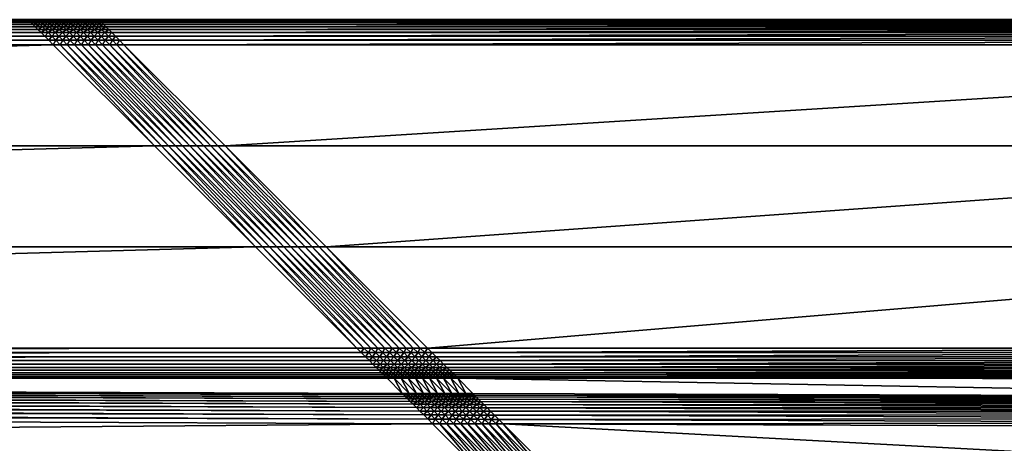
# Model space of a CAD drawing. Header units: centimetres. Extents: x -38.9 to 41.1, y 294.2 to 374.2.
# Tile 19 of 22: x 14.5 to 28.4, y 368.2 to 374.2. Entities that reach past the tile are written whole.
import ezdxf

# ---------------------------------------------------------------- set-up
doc = ezdxf.new("R2010")
doc.units = ezdxf.units.CM
doc.layers.get('0').update_dxf_attribs({"true_color": 0x565656})

msp = doc.modelspace()

# ---------------------------------------------------------------- meshes
at = {"color": 37, "true_color": 0x7a5834}
mesh = msp.add_polyface(dxfattribs=at)
corners = [(14.58, 374.232, 4), (14.58, 374.232, 0), (-38.42, 374.232, 0), (-38.42, 374.232, 4), (16.364, 372.447, 4.5), (-36.636, 372.447, 4.5), (-35.205, 371.016, 4.5), (19.656, 369.156, 4.012), (-33.381, 369.192, 4.003), (-33.32, 369.13, 3.239), (20.3, 368.513, 2.15), (-32.926, 368.736, 2.742), (-32.279, 368.089, 2.742), (-33.426, 368.238, 2.751), (-32.779, 367.591, 2.751), (-32.769, 367.68, 2.75), (-33.416, 368.327, 2.75), (-32.749, 367.761, 2.749), (-33.396, 368.408, 2.749), (-32.721, 367.832, 2.748), (-33.368, 368.479, 2.748), (-32.684, 367.895, 2.747), (-33.331, 368.542, 2.747), (-32.638, 367.949, 2.746), (-32.369, 368.079, 2.743), (-33.016, 368.726, 2.743), (-32.449, 368.059, 2.744), (-33.096, 368.707, 2.744), (-32.521, 368.031, 2.745), (-33.168, 368.679, 2.745), (-32.584, 367.995, 2.746), (-33.231, 368.642, 2.746), (-38.412, 374.224, 4.089), (14.588, 374.224, 4.089), (-38.399, 374.21, 4.17), (14.601, 374.21, 4.17), (-38.379, 374.19, 4.241), (14.621, 374.19, 4.241), (-38.353, 374.164, 4.304), (14.647, 374.164, 4.304), (-38.32, 374.132, 4.359), (14.87, 373.941, 4.489), (-38.13, 373.941, 4.489), (-38.067, 373.878, 4.5), (14.814, 373.998, 4.47), (-38.186, 373.998, 4.47), (14.763, 374.049, 4.441), (-38.237, 374.049, 4.441), (14.718, 374.093, 4.404), (-38.282, 374.093, 4.404), (14.68, 374.132, 4.359), (19.226, 369.585, 4.5), (-33.774, 369.585, 4.5), (-33.71, 369.521, 4.489), (19.291, 369.521, 4.489), (-33.651, 369.463, 4.47), (19.351, 369.461, 4.47), (-33.598, 369.41, 4.442), (19.406, 369.406, 4.443), (-33.551, 369.362, 4.405), (19.456, 369.356, 4.407), (-33.509, 369.32, 4.36), (19.635, 369.177, 4.099), (-33.395, 369.206, 4.092), (19.609, 369.203, 4.177), (-33.415, 369.227, 4.172), (19.578, 369.234, 4.247), (-33.441, 369.253, 4.243), (19.542, 369.27, 4.309), (-33.472, 369.284, 4.306), (19.502, 369.31, 4.362), (19.87, 368.943, 2.638), (-33.305, 369.115, 3.15), (19.892, 368.922, 2.551), (-33.285, 369.095, 3.07), (19.918, 368.896, 2.473), (-33.259, 369.069, 2.999), (19.949, 368.865, 2.402), (-33.228, 369.038, 2.936), (19.984, 368.829, 2.341), (-33.191, 369.001, 2.882), (20.235, 368.578, 2.16), (-32.99, 368.8, 2.753), (20.176, 368.638, 2.18), (-33.049, 368.859, 2.772), (20.12, 368.693, 2.207), (-33.102, 368.912, 2.8), (20.07, 368.743, 2.243), (-33.149, 368.959, 2.837), (20.025, 368.788, 2.288), (17.795, 371.016, 4.5), (14.933, 373.878, 4.5)]
mesh.append_faces([[corners[k] for k in face] for face in [(0, 1, 2), (2, 3, 0), (4, 5, 6), (7, 8, 9), (10, 11, 12), (13, 14, 15), (16, 15, 17), (18, 17, 19), (20, 19, 21), (22, 21, 23), (24, 12, 11), (11, 25, 24), (26, 24, 25), (25, 27, 26), (28, 26, 27), (27, 29, 28), (30, 28, 29), (23, 30, 31), (32, 33, 0), (0, 3, 32), (34, 35, 33), (33, 32, 34), (36, 37, 35), (35, 34, 36), (38, 39, 37), (37, 36, 38), (39, 38, 40), (41, 42, 43), (44, 45, 42), (46, 47, 45), (48, 49, 47), (50, 40, 49), (51, 52, 53), (54, 53, 55), (56, 55, 57), (58, 57, 59), (60, 59, 61), (62, 63, 8), (64, 65, 63), (66, 67, 65), (68, 69, 67), (70, 61, 69), (71, 9, 72), (73, 72, 74), (75, 74, 76), (77, 76, 78), (79, 78, 80), (81, 82, 11), (83, 84, 82), (85, 86, 84), (87, 88, 86), (89, 80, 88), (25, 11, 82), (90, 6, 52), (91, 43, 5)]], dxfattribs={"vtx2": -1, "color": 37})
mesh = msp.add_polyface(dxfattribs=at)
corners = [(22.029, 362.051, 2.193), (20.95, 367.863, 2.15), (-32.279, 368.089, 2.742), (-35.205, 371.016, 4.5), (17.795, 371.016, 4.5), (16.364, 372.447, 4.5), (-33.32, 369.13, 3.239), (19.87, 368.943, 2.638), (19.656, 369.156, 4.012), (20.3, 368.513, 2.15), (14.68, 374.232, 0), (14.58, 374.232, 0), (14.58, 374.232, 4), (14.68, 374.232, 4), (14.78, 374.232, 0), (14.78, 374.232, 4), (-38.32, 374.132, 4.359), (14.68, 374.132, 4.359), (14.647, 374.164, 4.304), (-38.067, 373.878, 4.5), (14.933, 373.878, 4.5), (14.87, 373.941, 4.489), (-38.13, 373.941, 4.489), (14.814, 373.998, 4.47), (-38.186, 373.998, 4.47), (14.763, 374.049, 4.441), (-38.237, 374.049, 4.441), (14.718, 374.093, 4.404), (-38.282, 374.093, 4.404), (-33.71, 369.521, 4.489), (19.291, 369.521, 4.489), (19.226, 369.585, 4.5), (-33.651, 369.463, 4.47), (19.351, 369.461, 4.47), (-33.598, 369.41, 4.442), (19.406, 369.406, 4.443), (-33.551, 369.362, 4.405), (19.456, 369.356, 4.407), (-33.509, 369.32, 4.36), (19.502, 369.31, 4.362), (-33.381, 369.192, 4.003), (19.635, 369.177, 4.099), (-33.395, 369.206, 4.092), (19.609, 369.203, 4.177), (-33.415, 369.227, 4.172), (19.578, 369.234, 4.247), (-33.441, 369.253, 4.243), (19.542, 369.27, 4.309), (-33.472, 369.284, 4.306), (-33.305, 369.115, 3.15), (19.892, 368.922, 2.551), (-33.285, 369.095, 3.07), (19.918, 368.896, 2.473), (-33.259, 369.069, 2.999), (19.949, 368.865, 2.402), (-33.228, 369.038, 2.936), (19.984, 368.829, 2.341), (-33.191, 369.001, 2.882), (20.025, 368.788, 2.288), (-32.926, 368.736, 2.742), (20.235, 368.578, 2.16), (-32.99, 368.8, 2.753), (20.176, 368.638, 2.18), (-33.049, 368.859, 2.772), (20.12, 368.693, 2.207), (-33.102, 368.912, 2.8), (20.07, 368.743, 2.243), (-33.149, 368.959, 2.837), (14.588, 374.224, 4.089), (14.688, 374.224, 4.089), (14.601, 374.21, 4.17), (14.701, 374.21, 4.17), (14.621, 374.19, 4.241), (14.721, 374.19, 4.241), (14.747, 374.164, 4.304), (14.78, 374.132, 4.359), (14.788, 374.224, 4.089), (14.801, 374.21, 4.17), (14.821, 374.19, 4.241), (14.818, 374.093, 4.404), (-33.774, 369.585, 4.5), (-36.636, 372.447, 4.5)]
mesh.append_faces([[corners[k] for k in face] for face in [(0, 1, 2), (3, 4, 5), (6, 7, 8), (2, 1, 9), (10, 11, 12), (12, 13, 10), (14, 10, 13), (13, 15, 14), (16, 17, 18), (19, 20, 21), (22, 21, 23), (24, 23, 25), (26, 25, 27), (28, 27, 17), (29, 30, 31), (32, 33, 30), (34, 35, 33), (36, 37, 35), (38, 39, 37), (40, 8, 41), (42, 41, 43), (44, 43, 45), (46, 45, 47), (48, 47, 39), (49, 50, 7), (51, 52, 50), (53, 54, 52), (55, 56, 54), (57, 58, 56), (59, 9, 60), (61, 60, 62), (63, 62, 64), (65, 64, 66), (67, 66, 58), (68, 69, 13), (13, 12, 68), (70, 71, 69), (69, 68, 70), (72, 73, 71), (71, 70, 72), (18, 74, 73), (73, 72, 18), (17, 75, 74), (74, 18, 17), (69, 76, 15), (15, 13, 69), (71, 77, 76), (76, 69, 71), (77, 71, 73), (78, 73, 74), (79, 27, 25), (75, 17, 27), (80, 31, 4), (81, 5, 20)]], dxfattribs={"vtx2": -1, "color": 37})
mesh = msp.add_polyface(dxfattribs=at)
corners = [(14.88, 374.232, 0), (14.78, 374.232, 0), (14.78, 374.232, 4), (14.88, 374.232, 4), (14.98, 374.232, 0), (14.98, 374.232, 4), (15.08, 374.232, 0), (14.721, 374.19, 4.241), (14.821, 374.19, 4.241), (14.801, 374.21, 4.17), (14.747, 374.164, 4.304), (14.847, 374.164, 4.304), (14.78, 374.132, 4.359), (14.88, 374.132, 4.359), (14.788, 374.224, 4.089), (14.888, 374.224, 4.089), (14.901, 374.21, 4.17), (14.921, 374.19, 4.241), (14.947, 374.164, 4.304), (14.98, 374.132, 4.359), (14.988, 374.224, 4.089), (15.001, 374.21, 4.17), (15.021, 374.19, 4.241), (15.047, 374.164, 4.304), (15.08, 374.132, 4.359), (15.08, 374.232, 4), (15.088, 374.224, 4.089), (15.101, 374.21, 4.17), (14.97, 373.941, 4.489), (14.87, 373.941, 4.489), (14.933, 373.878, 4.5), (15.033, 373.878, 4.5), (14.914, 373.998, 4.47), (14.814, 373.998, 4.47), (14.863, 374.049, 4.441), (14.763, 374.049, 4.441), (14.818, 374.093, 4.404), (14.718, 374.093, 4.404), (15.07, 373.941, 4.489), (15.014, 373.998, 4.47), (14.963, 374.049, 4.441), (14.918, 374.093, 4.404), (15.063, 374.049, 4.441), (15.018, 374.093, 4.404)]
mesh.append_faces([[corners[k] for k in face] for face in [(0, 1, 2), (2, 3, 0), (4, 0, 3), (3, 5, 4), (6, 4, 5), (7, 8, 9), (10, 11, 8), (12, 13, 11), (11, 10, 12), (14, 15, 3), (3, 2, 14), (9, 16, 15), (15, 14, 9), (8, 17, 16), (16, 9, 8), (11, 18, 17), (17, 8, 11), (13, 19, 18), (18, 11, 13), (15, 20, 5), (5, 3, 15), (16, 21, 20), (20, 15, 16), (17, 22, 21), (21, 16, 17), (18, 23, 22), (22, 17, 18), (19, 24, 23), (23, 18, 19), (25, 5, 20), (26, 20, 21), (27, 21, 22), (28, 29, 30), (30, 31, 28), (32, 33, 29), (29, 28, 32), (34, 35, 33), (33, 32, 34), (35, 34, 36), (37, 36, 12), (38, 28, 31), (39, 32, 28), (28, 38, 39), (40, 34, 32), (32, 39, 40), (41, 36, 34), (34, 40, 41), (13, 12, 36), (36, 41, 13), (42, 40, 39), (43, 41, 40), (40, 42, 43), (19, 13, 41), (41, 43, 19), (24, 19, 43)]], dxfattribs={"vtx2": -1, "color": 37})
mesh = msp.add_polyface(dxfattribs=at)
corners = [(15.58, 374.232, 0), (15.48, 374.232, 0), (15.48, 374.232, 4), (15.38, 374.232, 4), (15.38, 374.232, 0), (15.28, 374.232, 4), (15.28, 374.232, 0), (15.18, 374.232, 4), (15.18, 374.232, 0), (15.08, 374.232, 4), (15.08, 374.232, 0), (14.98, 374.232, 4), (15.58, 374.232, 4), (15.488, 374.224, 4.089), (15.588, 374.224, 4.089), (15.501, 374.21, 4.17), (15.388, 374.224, 4.089), (15.401, 374.21, 4.17), (15.421, 374.19, 4.241), (15.521, 374.19, 4.241), (15.447, 374.164, 4.304), (15.547, 374.164, 4.304), (15.48, 374.132, 4.359), (15.288, 374.224, 4.089), (15.301, 374.21, 4.17), (15.321, 374.19, 4.241), (15.347, 374.164, 4.304), (15.38, 374.132, 4.359), (15.188, 374.224, 4.089), (15.201, 374.21, 4.17), (15.221, 374.19, 4.241), (15.247, 374.164, 4.304), (15.28, 374.132, 4.359), (15.088, 374.224, 4.089), (15.101, 374.21, 4.17), (15.121, 374.19, 4.241), (15.147, 374.164, 4.304), (15.18, 374.132, 4.359), (14.988, 374.224, 4.089), (15.001, 374.21, 4.17), (15.021, 374.19, 4.241), (15.047, 374.164, 4.304), (15.08, 374.132, 4.359)]
mesh.append_faces([[corners[k] for k in face] for face in [(0, 1, 2), (3, 2, 1), (1, 4, 3), (5, 3, 4), (4, 6, 5), (7, 5, 6), (6, 8, 7), (9, 7, 8), (8, 10, 9), (11, 9, 10), (12, 2, 13), (14, 13, 15), (16, 13, 2), (2, 3, 16), (17, 15, 13), (13, 16, 17), (18, 19, 15), (15, 17, 18), (20, 21, 19), (19, 18, 20), (21, 20, 22), (23, 16, 3), (3, 5, 23), (24, 17, 16), (16, 23, 24), (25, 18, 17), (17, 24, 25), (26, 20, 18), (18, 25, 26), (20, 26, 27), (28, 23, 5), (5, 7, 28), (29, 24, 23), (23, 28, 29), (30, 25, 24), (24, 29, 30), (31, 26, 25), (25, 30, 31), (26, 31, 32), (33, 28, 7), (7, 9, 33), (34, 29, 28), (28, 33, 34), (35, 30, 29), (29, 34, 35), (36, 31, 30), (30, 35, 36), (31, 36, 37), (38, 33, 9), (39, 34, 33), (40, 35, 34), (41, 36, 35), (35, 40, 41), (42, 37, 36), (36, 41, 42)]], dxfattribs={"vtx2": -1, "color": 37})
mesh = msp.add_polyface(dxfattribs=at)
corners = [(15.48, 374.232, 4), (15.58, 374.232, 4), (15.58, 374.232, 0), (16.864, 372.447, 4.5), (16.764, 372.447, 4.5), (18.195, 371.016, 4.5), (15.488, 374.224, 4.089), (15.588, 374.224, 4.089), (15.501, 374.21, 4.17), (15.601, 374.21, 4.17), (15.521, 374.19, 4.241), (15.621, 374.19, 4.241), (15.547, 374.164, 4.304), (15.647, 374.164, 4.304), (15.58, 374.132, 4.359), (15.68, 374.132, 4.359), (15.48, 374.132, 4.359), (15.87, 373.941, 4.489), (15.77, 373.941, 4.489), (15.833, 373.878, 4.5), (15.933, 373.878, 4.5), (15.814, 373.998, 4.47), (15.714, 373.998, 4.47), (15.763, 374.049, 4.441), (15.663, 374.049, 4.441), (15.718, 374.093, 4.404), (15.618, 374.093, 4.404), (15.67, 373.941, 4.489), (15.733, 373.878, 4.5), (15.614, 373.998, 4.47), (15.563, 374.049, 4.441), (15.518, 374.093, 4.404), (15.57, 373.941, 4.489), (15.633, 373.878, 4.5), (15.514, 373.998, 4.47), (15.533, 373.878, 4.5), (17.264, 372.447, 4.5), (17.364, 372.447, 4.5), (17.164, 372.447, 4.5), (17.064, 372.447, 4.5), (16.964, 372.447, 4.5), (15.433, 373.878, 4.5), (16.364, 372.447, 4.5), (16.464, 372.447, 4.5), (15.033, 373.878, 4.5), (16.564, 372.447, 4.5), (15.133, 373.878, 4.5), (16.664, 372.447, 4.5), (15.233, 373.878, 4.5), (15.333, 373.878, 4.5)]
mesh.append_faces([[corners[k] for k in face] for face in [(0, 1, 2), (3, 4, 5), (6, 7, 1), (8, 9, 7), (10, 11, 9), (9, 8, 10), (12, 13, 11), (11, 10, 12), (14, 15, 13), (13, 12, 14), (16, 14, 12), (17, 18, 19), (19, 20, 17), (21, 22, 18), (18, 17, 21), (23, 24, 22), (22, 21, 23), (25, 26, 24), (24, 23, 25), (15, 14, 26), (26, 25, 15), (18, 27, 28), (28, 19, 18), (22, 29, 27), (27, 18, 22), (24, 30, 29), (29, 22, 24), (26, 31, 30), (30, 24, 26), (31, 26, 14), (27, 32, 33), (33, 28, 27), (29, 34, 32), (32, 27, 29), (34, 29, 30), (35, 33, 32), (36, 37, 20), (20, 19, 36), (38, 36, 19), (19, 28, 38), (39, 38, 28), (28, 33, 39), (40, 39, 33), (33, 35, 40), (3, 40, 35), (35, 41, 3), (42, 43, 44), (43, 45, 46), (46, 44, 43), (45, 47, 48), (48, 46, 45), (47, 4, 49), (49, 48, 47), (4, 3, 41), (41, 49, 4)]], dxfattribs={"vtx2": -1, "color": 37})
mesh = msp.add_polyface(dxfattribs=at)
corners = [(15.58, 374.232, 0), (15.58, 374.232, 4), (40.58, 374.232, 4), (38.795, 372.447, 4.5), (17.364, 372.447, 4.5), (18.795, 371.016, 4.5), (15.588, 374.224, 4.089), (40.572, 374.224, 4.089), (15.601, 374.21, 4.17), (40.558, 374.21, 4.17), (15.621, 374.19, 4.241), (40.538, 374.19, 4.241), (15.647, 374.164, 4.304), (40.512, 374.164, 4.304), (15.68, 374.132, 4.359), (40.289, 373.941, 4.489), (15.87, 373.941, 4.489), (15.933, 373.878, 4.5), (40.346, 373.998, 4.47), (15.814, 373.998, 4.47), (40.397, 374.049, 4.441), (15.763, 374.049, 4.441), (40.442, 374.093, 4.404), (15.718, 374.093, 4.404), (40.48, 374.132, 4.359), (35.933, 369.585, 4.5), (20.226, 369.585, 4.5), (20.291, 369.521, 4.489), (35.869, 369.52, 4.489), (20.351, 369.461, 4.47), (35.809, 369.46, 4.47), (20.406, 369.406, 4.443), (35.753, 369.405, 4.443), (20.456, 369.355, 4.407), (35.703, 369.354, 4.407), (20.501, 369.31, 4.362), (35.52, 369.172, 4.1), (20.635, 369.177, 4.099), (20.656, 369.156, 4.012), (35.547, 369.199, 4.179), (20.609, 369.203, 4.177), (35.579, 369.231, 4.248), (20.578, 369.234, 4.247), (35.615, 369.267, 4.31), (20.542, 369.27, 4.309), (35.657, 369.309, 4.363), (20.306, 369.406, 4.443), (20.356, 369.355, 4.407), (20.401, 369.31, 4.362), (20.301, 369.31, 4.362), (20.535, 369.177, 4.099), (20.556, 369.156, 4.012), (20.509, 369.203, 4.177), (20.478, 369.234, 4.247), (20.442, 369.27, 4.309), (20.435, 369.177, 4.099), (20.456, 369.156, 4.012), (20.409, 369.203, 4.177), (20.378, 369.234, 4.247), (20.342, 369.27, 4.309), (20.335, 369.177, 4.099), (20.356, 369.156, 4.012), (20.309, 369.203, 4.177), (20.278, 369.234, 4.247), (37.364, 371.016, 4.5), (40.226, 373.878, 4.5)]
mesh.append_faces([[corners[k] for k in face] for face in [(0, 1, 2), (3, 4, 5), (2, 1, 6), (7, 6, 8), (9, 8, 10), (11, 10, 12), (13, 12, 14), (15, 16, 17), (18, 19, 16), (20, 21, 19), (22, 23, 21), (24, 14, 23), (25, 26, 27), (28, 27, 29), (30, 29, 31), (32, 31, 33), (34, 33, 35), (36, 37, 38), (39, 40, 37), (41, 42, 40), (43, 44, 42), (45, 35, 44), (46, 31, 29), (47, 33, 31), (31, 46, 47), (48, 35, 33), (33, 47, 48), (49, 48, 47), (37, 50, 51), (40, 52, 50), (50, 37, 40), (42, 53, 52), (52, 40, 42), (44, 54, 53), (53, 42, 44), (35, 48, 54), (54, 44, 35), (50, 55, 56), (52, 57, 55), (55, 50, 52), (53, 58, 57), (57, 52, 53), (54, 59, 58), (58, 53, 54), (48, 49, 59), (59, 54, 48), (55, 60, 61), (61, 56, 55), (57, 62, 60), (60, 55, 57), (58, 63, 62), (62, 57, 58), (63, 58, 59), (64, 5, 26), (65, 17, 4)]], dxfattribs={"vtx2": -1, "color": 37})
mesh = msp.add_polyface(dxfattribs=at)
corners = [(40.58, 374.232, 4), (40.58, 374.232, 0), (15.58, 374.232, 0), (18.795, 371.016, 4.5), (37.364, 371.016, 4.5), (38.795, 372.447, 4.5), (15.588, 374.224, 4.089), (40.572, 374.224, 4.089), (15.601, 374.21, 4.17), (40.558, 374.21, 4.17), (15.621, 374.19, 4.241), (40.538, 374.19, 4.241), (15.647, 374.164, 4.304), (40.512, 374.164, 4.304), (15.68, 374.132, 4.359), (40.48, 374.132, 4.359), (15.933, 373.878, 4.5), (40.226, 373.878, 4.5), (40.289, 373.941, 4.489), (15.87, 373.941, 4.489), (40.346, 373.998, 4.47), (15.814, 373.998, 4.47), (40.397, 374.049, 4.441), (15.763, 374.049, 4.441), (40.442, 374.093, 4.404), (15.718, 374.093, 4.404), (20.291, 369.521, 4.489), (35.869, 369.52, 4.489), (35.933, 369.585, 4.5), (20.351, 369.461, 4.47), (35.809, 369.46, 4.47), (20.406, 369.406, 4.443), (35.753, 369.405, 4.443), (20.456, 369.355, 4.407), (35.703, 369.354, 4.407), (20.501, 369.31, 4.362), (35.657, 369.309, 4.363), (20.609, 369.203, 4.177), (35.547, 369.199, 4.179), (35.579, 369.231, 4.248), (20.578, 369.234, 4.247), (35.615, 369.267, 4.31), (20.542, 369.27, 4.309), (35.16, 368.814, 2.257), (35.25, 368.803, 2.256), (35.281, 368.835, 2.326), (35.192, 368.846, 2.327), (35.124, 368.778, 2.196), (35.213, 368.767, 2.195), (35.083, 368.737, 2.144), (35.172, 368.725, 2.143), (35.294, 368.747, 2.195), (34.96, 368.514, 2.019), (34.87, 368.525, 2.02), (34.806, 368.46, 2.011), (35.02, 368.574, 2.037), (34.931, 368.585, 2.038), (35.075, 368.629, 2.064), (34.986, 368.64, 2.065), (35.126, 368.68, 2.099), (35.037, 368.691, 2.1), (35.1, 368.554, 2.037), (35.04, 368.494, 2.019), (35.156, 368.609, 2.064), (35.206, 368.66, 2.099), (35.252, 368.706, 2.143), (35.172, 368.525, 2.036), (35.112, 368.465, 2.018), (35.227, 368.581, 2.063), (35.278, 368.631, 2.098), (35.235, 368.488, 2.036), (35.29, 368.544, 2.063), (20.226, 369.585, 4.5), (17.364, 372.447, 4.5)]
mesh.append_faces([[corners[k] for k in face] for face in [(0, 1, 2), (3, 4, 5), (6, 7, 0), (8, 9, 7), (10, 11, 9), (12, 13, 11), (14, 15, 13), (16, 17, 18), (19, 18, 20), (21, 20, 22), (23, 22, 24), (25, 24, 15), (26, 27, 28), (29, 30, 27), (31, 32, 30), (33, 34, 32), (35, 36, 34), (37, 38, 39), (40, 39, 41), (42, 41, 36), (43, 44, 45), (45, 46, 43), (47, 48, 44), (44, 43, 47), (49, 50, 48), (48, 47, 49), (51, 48, 50), (52, 53, 54), (55, 56, 53), (53, 52, 55), (57, 58, 56), (56, 55, 57), (59, 60, 58), (58, 57, 59), (50, 49, 60), (60, 59, 50), (61, 55, 52), (52, 62, 61), (63, 57, 55), (55, 61, 63), (64, 59, 57), (57, 63, 64), (65, 50, 59), (59, 64, 65), (66, 61, 62), (62, 67, 66), (68, 63, 61), (61, 66, 68), (69, 64, 63), (63, 68, 69), (70, 66, 67), (71, 68, 66), (66, 70, 71), (72, 28, 4), (73, 5, 17)]], dxfattribs={"vtx2": -1, "color": 37})
mesh = msp.add_polyface(dxfattribs=at)
corners = [(15.38, 374.132, 4.359), (15.48, 374.132, 4.359), (15.447, 374.164, 4.304), (15.28, 374.132, 4.359), (15.347, 374.164, 4.304), (15.18, 374.132, 4.359), (15.247, 374.164, 4.304), (15.58, 374.132, 4.359), (15.518, 374.093, 4.404), (15.563, 374.049, 4.441), (15.463, 374.049, 4.441), (15.514, 373.998, 4.47), (15.418, 374.093, 4.404), (15.57, 373.941, 4.489), (15.47, 373.941, 4.489), (15.533, 373.878, 4.5), (15.414, 373.998, 4.47), (15.363, 374.049, 4.441), (15.318, 374.093, 4.404), (15.37, 373.941, 4.489), (15.433, 373.878, 4.5), (15.314, 373.998, 4.47), (15.263, 374.049, 4.441), (15.218, 374.093, 4.404), (15.033, 373.878, 4.5), (15.133, 373.878, 4.5), (15.07, 373.941, 4.489), (15.17, 373.941, 4.489), (15.233, 373.878, 4.5), (15.114, 373.998, 4.47), (15.014, 373.998, 4.47), (15.063, 374.049, 4.441), (15.27, 373.941, 4.489), (15.333, 373.878, 4.5), (15.214, 373.998, 4.47), (15.163, 374.049, 4.441), (15.118, 374.093, 4.404), (15.018, 374.093, 4.404), (15.08, 374.132, 4.359), (14.933, 373.878, 4.5), (16.364, 372.447, 4.5)]
mesh.append_faces([[corners[k] for k in face] for face in [(0, 1, 2), (3, 0, 4), (5, 3, 6), (7, 1, 8), (9, 10, 11), (8, 12, 10), (10, 9, 8), (1, 0, 12), (12, 8, 1), (13, 14, 15), (11, 16, 14), (14, 13, 11), (10, 17, 16), (16, 11, 10), (12, 18, 17), (17, 10, 12), (0, 3, 18), (18, 12, 0), (14, 19, 20), (20, 15, 14), (16, 21, 19), (19, 14, 16), (17, 22, 21), (21, 16, 17), (18, 23, 22), (22, 17, 18), (3, 5, 23), (23, 18, 3), (24, 25, 26), (27, 26, 25), (25, 28, 27), (29, 30, 26), (26, 27, 29), (30, 29, 31), (32, 27, 28), (28, 33, 32), (34, 29, 27), (27, 32, 34), (35, 31, 29), (29, 34, 35), (36, 37, 31), (31, 35, 36), (37, 36, 38), (19, 32, 33), (33, 20, 19), (21, 34, 32), (32, 19, 21), (22, 35, 34), (34, 21, 22), (23, 36, 35), (35, 22, 23), (5, 38, 36), (36, 23, 5), (24, 39, 40)]], dxfattribs={"vtx2": -1, "color": 37})
mesh = msp.add_polyface(dxfattribs=at)
corners = [(18.695, 371.016, 4.5), (18.795, 371.016, 4.5), (17.364, 372.447, 4.5), (17.264, 372.447, 4.5), (18.595, 371.016, 4.5), (17.164, 372.447, 4.5), (18.495, 371.016, 4.5), (17.064, 372.447, 4.5), (18.395, 371.016, 4.5), (16.964, 372.447, 4.5), (18.295, 371.016, 4.5), (16.864, 372.447, 4.5), (16.464, 372.447, 4.5), (16.364, 372.447, 4.5), (17.795, 371.016, 4.5), (17.895, 371.016, 4.5), (16.564, 372.447, 4.5), (17.995, 371.016, 4.5), (16.664, 372.447, 4.5), (18.095, 371.016, 4.5), (16.764, 372.447, 4.5), (18.195, 371.016, 4.5), (20.226, 369.585, 4.5), (20.126, 369.585, 4.5), (20.191, 369.521, 4.489), (20.026, 369.585, 4.5), (20.091, 369.521, 4.489), (19.926, 369.585, 4.5), (19.991, 369.521, 4.489), (19.826, 369.585, 4.5), (19.891, 369.521, 4.489), (19.726, 369.585, 4.5), (19.791, 369.521, 4.489), (19.291, 369.521, 4.489), (19.391, 369.521, 4.489), (19.326, 369.585, 4.5), (19.226, 369.585, 4.5), (19.491, 369.521, 4.489), (19.426, 369.585, 4.5), (19.591, 369.521, 4.489), (19.526, 369.585, 4.5), (19.691, 369.521, 4.489), (19.626, 369.585, 4.5)]
mesh.append_faces([[corners[k] for k in face] for face in [(0, 1, 2), (2, 3, 0), (4, 0, 3), (3, 5, 4), (6, 4, 5), (5, 7, 6), (8, 6, 7), (7, 9, 8), (10, 8, 9), (9, 11, 10), (12, 13, 14), (14, 15, 12), (16, 12, 15), (15, 17, 16), (18, 16, 17), (17, 19, 18), (20, 18, 19), (19, 21, 20), (21, 10, 11), (22, 23, 24), (23, 25, 26), (25, 27, 28), (27, 29, 30), (29, 31, 32), (33, 34, 35), (35, 36, 33), (34, 37, 38), (38, 35, 34), (37, 39, 40), (40, 38, 37), (39, 41, 42), (42, 40, 39), (41, 32, 31), (31, 42, 41), (1, 0, 23), (23, 22, 1), (0, 4, 25), (25, 23, 0), (4, 6, 27), (27, 25, 4), (6, 8, 29), (29, 27, 6), (8, 10, 31), (31, 29, 8), (15, 14, 36), (36, 35, 15), (17, 15, 35), (35, 38, 17), (19, 17, 38), (38, 40, 19), (21, 19, 40), (40, 42, 21), (10, 21, 42), (42, 31, 10)]], dxfattribs={"vtx2": -1, "color": 37})
mesh = msp.add_polyface(dxfattribs=at)
corners = [(19.791, 369.521, 4.489), (19.891, 369.521, 4.489), (19.826, 369.585, 4.5), (19.851, 369.461, 4.47), (19.351, 369.461, 4.47), (19.451, 369.461, 4.47), (19.391, 369.521, 4.489), (19.291, 369.521, 4.489), (19.406, 369.406, 4.443), (19.506, 369.406, 4.443), (19.456, 369.356, 4.407), (19.556, 369.356, 4.407), (19.502, 369.31, 4.362), (19.602, 369.31, 4.362), (19.551, 369.461, 4.47), (19.491, 369.521, 4.489), (19.606, 369.406, 4.443), (19.656, 369.356, 4.407), (19.702, 369.31, 4.362), (19.651, 369.461, 4.47), (19.591, 369.521, 4.489), (19.706, 369.406, 4.443), (19.756, 369.356, 4.407), (19.802, 369.31, 4.362), (19.751, 369.461, 4.47), (19.691, 369.521, 4.489), (19.806, 369.406, 4.443), (19.856, 369.356, 4.407), (19.902, 369.31, 4.362), (19.906, 369.406, 4.443), (19.642, 369.27, 4.309), (19.542, 369.27, 4.309), (19.578, 369.234, 4.247), (19.678, 369.234, 4.247), (19.742, 369.27, 4.309), (19.778, 369.234, 4.247), (19.842, 369.27, 4.309), (19.878, 369.234, 4.247), (19.942, 369.27, 4.309)]
mesh.append_faces([[corners[k] for k in face] for face in [(0, 1, 2), (1, 0, 3), (4, 5, 6), (6, 7, 4), (8, 9, 5), (5, 4, 8), (10, 11, 9), (9, 8, 10), (12, 13, 11), (11, 10, 12), (5, 14, 15), (15, 6, 5), (9, 16, 14), (14, 5, 9), (11, 17, 16), (16, 9, 11), (13, 18, 17), (17, 11, 13), (14, 19, 20), (20, 15, 14), (16, 21, 19), (19, 14, 16), (17, 22, 21), (21, 16, 17), (18, 23, 22), (22, 17, 18), (19, 24, 25), (25, 20, 19), (21, 26, 24), (24, 19, 21), (22, 27, 26), (26, 21, 22), (23, 28, 27), (27, 22, 23), (24, 3, 0), (0, 25, 24), (26, 29, 3), (3, 24, 26), (29, 26, 27), (30, 31, 32), (32, 33, 30), (13, 12, 31), (31, 30, 13), (34, 30, 33), (33, 35, 34), (18, 13, 30), (30, 34, 18), (36, 34, 35), (35, 37, 36), (23, 18, 34), (34, 36, 23), (38, 36, 37), (28, 23, 36), (36, 38, 28)]], dxfattribs={"vtx2": -1, "color": 37})
mesh = msp.add_polyface(dxfattribs=at)
corners = [(20.191, 369.521, 4.489), (20.291, 369.521, 4.489), (20.226, 369.585, 4.5), (20.251, 369.461, 4.47), (20.351, 369.461, 4.47), (20.306, 369.406, 4.443), (20.091, 369.521, 4.489), (20.126, 369.585, 4.5), (20.151, 369.461, 4.47), (20.206, 369.406, 4.443), (20.256, 369.355, 4.407), (20.356, 369.355, 4.407), (20.301, 369.31, 4.362), (19.991, 369.521, 4.489), (20.026, 369.585, 4.5), (20.051, 369.461, 4.47), (20.106, 369.406, 4.443), (20.156, 369.355, 4.407), (20.201, 369.31, 4.362), (19.891, 369.521, 4.489), (19.926, 369.585, 4.5), (19.951, 369.461, 4.47), (20.006, 369.406, 4.443), (20.056, 369.355, 4.407), (20.101, 369.31, 4.362), (19.851, 369.461, 4.47), (19.906, 369.406, 4.443), (19.956, 369.355, 4.407), (20.001, 369.31, 4.362), (20.342, 369.27, 4.309), (20.242, 369.27, 4.309), (20.278, 369.234, 4.247), (20.142, 369.27, 4.309), (20.178, 369.234, 4.247), (20.042, 369.27, 4.309), (20.078, 369.234, 4.247), (19.856, 369.356, 4.407), (19.902, 369.31, 4.362), (19.878, 369.234, 4.247), (19.978, 369.234, 4.247), (19.942, 369.27, 4.309)]
mesh.append_faces([[corners[k] for k in face] for face in [(0, 1, 2), (3, 4, 1), (1, 0, 3), (4, 3, 5), (6, 0, 7), (8, 3, 0), (0, 6, 8), (9, 5, 3), (3, 8, 9), (10, 11, 5), (5, 9, 10), (11, 10, 12), (13, 6, 14), (15, 8, 6), (6, 13, 15), (16, 9, 8), (8, 15, 16), (17, 10, 9), (9, 16, 17), (18, 12, 10), (10, 17, 18), (19, 13, 20), (21, 15, 13), (13, 19, 21), (22, 16, 15), (15, 21, 22), (23, 17, 16), (16, 22, 23), (24, 18, 17), (17, 23, 24), (25, 21, 19), (26, 22, 21), (21, 25, 26), (27, 23, 22), (22, 26, 27), (28, 24, 23), (23, 27, 28), (29, 30, 31), (12, 18, 30), (30, 29, 12), (30, 32, 33), (18, 24, 32), (32, 30, 18), (32, 34, 35), (35, 33, 32), (24, 28, 34), (34, 32, 24), (36, 27, 26), (37, 28, 27), (27, 36, 37), (38, 39, 40), (34, 40, 39), (39, 35, 34), (28, 37, 40), (40, 34, 28)]], dxfattribs={"vtx2": -1, "color": 37})
mesh = msp.add_polyface(dxfattribs=at)
corners = [(19.756, 369.156, 4.012), (19.656, 369.156, 4.012), (19.87, 368.943, 2.638), (19.97, 368.942, 2.637), (19.856, 369.156, 4.012), (20.07, 368.942, 2.636), (19.956, 369.156, 4.012), (20.17, 368.942, 2.635), (20.056, 369.156, 4.012), (19.892, 368.922, 2.551), (19.992, 368.921, 2.55), (19.918, 368.896, 2.473), (20.018, 368.895, 2.472), (19.949, 368.865, 2.402), (20.049, 368.864, 2.402), (19.984, 368.829, 2.341), (20.084, 368.829, 2.34), (20.025, 368.788, 2.288), (20.125, 368.788, 2.287), (19.735, 369.177, 4.099), (19.635, 369.177, 4.099), (19.709, 369.203, 4.177), (19.609, 369.203, 4.177), (19.678, 369.234, 4.247), (19.578, 369.234, 4.247), (20.092, 368.921, 2.549), (20.118, 368.895, 2.471), (20.149, 368.864, 2.401), (19.835, 369.177, 4.099), (19.809, 369.203, 4.177), (19.778, 369.234, 4.247), (19.935, 369.177, 4.099), (19.909, 369.203, 4.177), (19.878, 369.234, 4.247), (20.035, 369.177, 4.099), (20.009, 369.203, 4.177), (19.978, 369.234, 4.247), (20.135, 369.177, 4.099), (20.109, 369.203, 4.177), (20.078, 369.234, 4.247), (20.07, 368.743, 2.243)]
mesh.append_faces([[corners[k] for k in face] for face in [(0, 1, 2), (2, 3, 0), (4, 0, 3), (3, 5, 4), (6, 4, 5), (5, 7, 6), (8, 6, 7), (9, 10, 3), (3, 2, 9), (11, 12, 10), (10, 9, 11), (13, 14, 12), (12, 11, 13), (15, 16, 14), (14, 13, 15), (17, 18, 16), (16, 15, 17), (19, 20, 1), (1, 0, 19), (21, 22, 20), (20, 19, 21), (23, 24, 22), (22, 21, 23), (10, 25, 5), (5, 3, 10), (12, 26, 25), (25, 10, 12), (14, 27, 26), (26, 12, 14), (27, 14, 16), (28, 19, 0), (0, 4, 28), (29, 21, 19), (19, 28, 29), (30, 23, 21), (21, 29, 30), (31, 28, 4), (4, 6, 31), (32, 29, 28), (28, 31, 32), (33, 30, 29), (29, 32, 33), (34, 31, 6), (6, 8, 34), (35, 32, 31), (31, 34, 35), (36, 33, 32), (32, 35, 36), (37, 34, 8), (38, 35, 34), (34, 37, 38), (39, 36, 35), (35, 38, 39), (18, 17, 40)]], dxfattribs={"vtx2": -1, "color": 37})
mesh = msp.add_polyface(dxfattribs=at)
corners = [(20.256, 369.156, 4.012), (20.156, 369.156, 4.012), (20.37, 368.941, 2.633), (20.17, 368.942, 2.635), (20.27, 368.941, 2.634), (20.056, 369.156, 4.012), (20.335, 369.177, 4.099), (20.235, 369.177, 4.099), (20.356, 369.156, 4.012), (20.309, 369.203, 4.177), (20.209, 369.203, 4.177), (20.278, 369.234, 4.247), (20.178, 369.234, 4.247), (20.242, 369.27, 4.309), (20.135, 369.177, 4.099), (20.109, 369.203, 4.177), (20.078, 369.234, 4.247), (20.084, 368.829, 2.34), (20.184, 368.828, 2.339), (20.149, 368.864, 2.401), (20.125, 368.788, 2.287), (20.225, 368.788, 2.286), (20.092, 368.921, 2.549), (20.192, 368.921, 2.548), (20.07, 368.942, 2.636), (20.118, 368.895, 2.471), (20.218, 368.895, 2.47), (20.249, 368.864, 2.4), (20.284, 368.828, 2.338), (20.325, 368.787, 2.285), (20.292, 368.92, 2.547), (20.318, 368.894, 2.469), (20.349, 368.863, 2.399), (20.335, 368.578, 2.16), (20.235, 368.578, 2.16), (20.3, 368.513, 2.15), (20.276, 368.638, 2.179), (20.176, 368.638, 2.18), (20.22, 368.693, 2.206), (20.12, 368.693, 2.207), (20.17, 368.743, 2.242), (20.07, 368.743, 2.243), (20.32, 368.692, 2.205), (20.27, 368.742, 2.241), (20.37, 368.742, 2.24)]
mesh.append_faces([[corners[k] for k in face] for face in [(0, 1, 2), (3, 4, 5), (1, 5, 4), (4, 2, 1), (6, 7, 0), (0, 8, 6), (9, 10, 7), (7, 6, 9), (11, 12, 10), (10, 9, 11), (12, 11, 13), (7, 14, 1), (1, 0, 7), (10, 15, 14), (14, 7, 10), (12, 16, 15), (15, 10, 12), (17, 18, 19), (20, 21, 18), (18, 17, 20), (22, 23, 3), (3, 24, 22), (25, 26, 23), (23, 22, 25), (19, 27, 26), (26, 25, 19), (18, 28, 27), (27, 19, 18), (21, 29, 28), (28, 18, 21), (23, 30, 4), (4, 3, 23), (26, 31, 30), (30, 23, 26), (27, 32, 31), (31, 26, 27), (32, 27, 28), (2, 4, 30), (5, 1, 14), (33, 34, 35), (36, 37, 34), (34, 33, 36), (38, 39, 37), (37, 36, 38), (40, 41, 39), (39, 38, 40), (41, 40, 20), (42, 38, 36), (43, 40, 38), (38, 42, 43), (21, 20, 40), (40, 43, 21), (44, 43, 42), (29, 21, 43)]], dxfattribs={"vtx2": -1, "color": 37})
mesh = msp.add_polyface(dxfattribs=at)
corners = [(35.242, 368.895, 2.491), (35.498, 369.15, 4.014), (20.656, 369.156, 4.012), (34.16, 367.817, 2.021), (34.806, 368.46, 2.011), (21.3, 368.51, 2.14), (28.892, 367.238, 2.078), (28.898, 367.283, 2.078), (28.029, 367.338, 2.085), (30.552, 366.766, 2.067), (30.57, 366.807, 2.066), (29.751, 367.105, 2.071), (29.739, 367.062, 2.072), (35.52, 369.172, 4.1), (20.635, 369.177, 4.099), (35.547, 369.199, 4.179), (20.892, 368.918, 2.542), (35.219, 368.873, 2.405), (20.918, 368.892, 2.463), (35.192, 368.846, 2.327), (20.949, 368.861, 2.393), (35.16, 368.814, 2.257), (20.984, 368.826, 2.331), (35.124, 368.778, 2.196), (21.025, 368.785, 2.278), (35.083, 368.737, 2.144), (34.87, 368.525, 2.02), (21.235, 368.574, 2.151), (34.931, 368.585, 2.038), (21.175, 368.634, 2.17), (34.986, 368.64, 2.065), (21.12, 368.689, 2.198), (35.037, 368.691, 2.1), (21.07, 368.74, 2.234), (28.03, 367.194, 2.082), (28.879, 367.14, 2.075), (28.031, 367.096, 2.075), (28.866, 367.043, 2.068), (29.712, 366.966, 2.068), (30.511, 366.676, 2.064), (29.685, 366.872, 2.061), (30.471, 366.586, 2.057), (29.658, 366.778, 2.051), (30.431, 366.497, 2.046), (29.632, 366.685, 2.036), (30.392, 366.408, 2.032), (29.605, 366.593, 2.018), (30.353, 366.321, 2.014), (28.853, 366.946, 2.057), (28.84, 366.85, 2.042), (28.827, 366.755, 2.024), (30.275, 366.147, 1.967), (29.553, 366.41, 1.971), (29.528, 366.32, 1.942), (30.314, 366.234, 1.992), (29.579, 366.501, 1.997), (29.502, 366.23, 1.91), (28.777, 366.382, 1.915), (28.764, 366.291, 1.879), (28.789, 366.474, 1.948), (28.802, 366.567, 1.977), (28.814, 366.661, 2.003)]
mesh.append_faces([[corners[k] for k in face] for face in [(0, 1, 2), (3, 4, 5), (6, 7, 8), (9, 10, 11), (11, 12, 9), (12, 11, 7), (7, 6, 12), (2, 1, 13), (14, 13, 15), (16, 17, 0), (18, 19, 17), (20, 21, 19), (22, 23, 21), (24, 25, 23), (5, 4, 26), (27, 26, 28), (29, 28, 30), (31, 30, 32), (33, 32, 25), (34, 35, 6), (36, 37, 35), (38, 39, 9), (9, 12, 38), (40, 41, 39), (39, 38, 40), (42, 43, 41), (41, 40, 42), (44, 45, 43), (43, 42, 44), (46, 47, 45), (45, 44, 46), (35, 38, 12), (12, 6, 35), (37, 40, 38), (38, 35, 37), (48, 42, 40), (40, 37, 48), (49, 44, 42), (42, 48, 49), (50, 46, 44), (44, 49, 50), (51, 52, 53), (54, 55, 52), (47, 46, 55), (55, 54, 47), (56, 57, 58), (53, 59, 57), (57, 56, 53), (52, 60, 59), (59, 53, 52), (55, 61, 60), (60, 52, 55), (46, 50, 61), (61, 55, 46)]], dxfattribs={"vtx2": -1, "color": 37})
mesh = msp.add_polyface(dxfattribs=at)
corners = [(20.656, 369.156, 4.012), (20.871, 368.94, 2.629), (35.242, 368.895, 2.491), (20.771, 368.94, 2.63), (20.556, 369.156, 4.012), (20.671, 368.94, 2.631), (20.456, 369.156, 4.012), (20.571, 368.941, 2.632), (20.356, 369.156, 4.012), (20.471, 368.941, 2.633), (20.256, 369.156, 4.012), (20.37, 368.941, 2.633), (20.892, 368.918, 2.542), (35.219, 368.873, 2.405), (20.918, 368.892, 2.463), (35.192, 368.846, 2.327), (20.949, 368.861, 2.393), (20.635, 369.177, 4.099), (20.792, 368.919, 2.543), (20.818, 368.893, 2.464), (20.849, 368.862, 2.394), (20.535, 369.177, 4.099), (20.692, 368.919, 2.544), (20.718, 368.893, 2.465), (20.749, 368.862, 2.395), (20.592, 368.919, 2.545), (20.618, 368.893, 2.466), (20.649, 368.862, 2.396), (20.684, 368.827, 2.334), (20.492, 368.92, 2.545), (20.518, 368.894, 2.467), (20.549, 368.863, 2.397), (20.584, 368.827, 2.335), (20.392, 368.92, 2.546), (20.418, 368.894, 2.468), (20.449, 368.863, 2.398), (20.484, 368.827, 2.336), (20.292, 368.92, 2.547), (20.318, 368.894, 2.469), (20.349, 368.863, 2.399), (20.384, 368.828, 2.337)]
mesh.append_faces([[corners[k] for k in face] for face in [(0, 1, 2), (3, 1, 0), (0, 4, 3), (5, 3, 4), (4, 6, 5), (7, 5, 6), (6, 8, 7), (9, 7, 8), (8, 10, 9), (11, 9, 10), (2, 1, 12), (13, 12, 14), (15, 14, 16), (4, 0, 17), (18, 12, 1), (1, 3, 18), (19, 14, 12), (12, 18, 19), (20, 16, 14), (14, 19, 20), (6, 4, 21), (22, 18, 3), (3, 5, 22), (23, 19, 18), (18, 22, 23), (24, 20, 19), (19, 23, 24), (25, 22, 5), (5, 7, 25), (26, 23, 22), (22, 25, 26), (27, 24, 23), (23, 26, 27), (24, 27, 28), (29, 25, 7), (7, 9, 29), (30, 26, 25), (25, 29, 30), (31, 27, 26), (26, 30, 31), (27, 31, 32), (33, 29, 9), (9, 11, 33), (34, 30, 29), (29, 33, 34), (35, 31, 30), (30, 34, 35), (31, 35, 36), (37, 33, 11), (38, 34, 33), (33, 37, 38), (39, 35, 34), (34, 38, 39), (35, 39, 40)]], dxfattribs={"vtx2": -1, "color": 37})
mesh = msp.add_polyface(dxfattribs=at)
corners = [(20.584, 368.827, 2.335), (20.684, 368.827, 2.334), (20.649, 368.862, 2.396), (20.625, 368.786, 2.282), (20.725, 368.786, 2.281), (20.484, 368.827, 2.336), (20.549, 368.863, 2.397), (20.525, 368.787, 2.283), (20.77, 368.741, 2.237), (20.67, 368.741, 2.238), (20.72, 368.691, 2.202), (20.62, 368.691, 2.202), (20.676, 368.636, 2.175), (20.776, 368.636, 2.174), (20.57, 368.741, 2.239), (20.284, 368.828, 2.338), (20.384, 368.828, 2.337), (20.349, 368.863, 2.399), (20.325, 368.787, 2.285), (20.425, 368.787, 2.284), (20.449, 368.863, 2.398), (20.3, 368.513, 2.15), (20.4, 368.513, 2.149), (20.335, 368.578, 2.16), (20.435, 368.577, 2.159), (20.5, 368.513, 2.148), (20.376, 368.637, 2.178), (20.276, 368.638, 2.179), (20.32, 368.692, 2.205), (20.535, 368.577, 2.158), (20.6, 368.512, 2.147), (20.476, 368.637, 2.177), (20.42, 368.692, 2.204), (20.37, 368.742, 2.24), (20.27, 368.742, 2.241), (20.635, 368.577, 2.157), (20.7, 368.512, 2.146), (20.576, 368.636, 2.176), (20.52, 368.691, 2.203), (20.47, 368.742, 2.239), (20.735, 368.576, 2.156)]
mesh.append_faces([[corners[k] for k in face] for face in [(0, 1, 2), (3, 4, 1), (1, 0, 3), (5, 0, 6), (7, 3, 0), (0, 5, 7), (8, 9, 10), (4, 3, 9), (9, 8, 4), (10, 11, 12), (12, 13, 10), (9, 14, 11), (11, 10, 9), (3, 7, 14), (14, 9, 3), (15, 16, 17), (18, 19, 16), (16, 15, 18), (16, 5, 20), (19, 7, 5), (5, 16, 19), (21, 22, 23), (24, 23, 22), (22, 25, 24), (26, 27, 23), (23, 24, 26), (27, 26, 28), (29, 24, 25), (25, 30, 29), (31, 26, 24), (24, 29, 31), (32, 28, 26), (26, 31, 32), (28, 32, 33), (34, 33, 18), (35, 29, 30), (30, 36, 35), (37, 31, 29), (29, 35, 37), (38, 32, 31), (31, 37, 38), (39, 33, 32), (32, 38, 39), (19, 18, 33), (33, 39, 19), (40, 35, 36), (12, 37, 35), (35, 40, 12), (11, 38, 37), (37, 12, 11), (14, 39, 38), (38, 11, 14), (7, 19, 39), (39, 14, 7)]], dxfattribs={"vtx2": -1, "color": 37})
mesh = msp.add_polyface(dxfattribs=at)
corners = [(35.16, 368.814, 2.257), (20.949, 368.861, 2.393), (20.984, 368.826, 2.331), (35.124, 368.778, 2.196), (21.025, 368.785, 2.278), (34.87, 368.525, 2.02), (21.235, 368.574, 2.151), (21.3, 368.51, 2.14), (34.931, 368.585, 2.038), (21.175, 368.634, 2.17), (34.986, 368.64, 2.065), (21.12, 368.689, 2.198), (35.037, 368.691, 2.1), (21.07, 368.74, 2.234), (35.083, 368.737, 2.144), (20.884, 368.826, 2.332), (20.849, 368.862, 2.394), (20.925, 368.785, 2.279), (20.784, 368.826, 2.333), (20.749, 368.862, 2.395), (20.825, 368.786, 2.28), (20.684, 368.827, 2.334), (20.725, 368.786, 2.281), (21.135, 368.575, 2.152), (21.2, 368.51, 2.141), (21.075, 368.635, 2.171), (21.02, 368.69, 2.199), (20.97, 368.74, 2.235), (21.035, 368.575, 2.153), (21.1, 368.51, 2.142), (20.976, 368.635, 2.172), (20.92, 368.69, 2.2), (20.87, 368.74, 2.236), (20.935, 368.576, 2.154), (21, 368.511, 2.143), (20.876, 368.635, 2.173), (20.82, 368.69, 2.201), (20.77, 368.741, 2.237), (20.835, 368.576, 2.155), (20.9, 368.511, 2.144), (20.776, 368.636, 2.174), (20.72, 368.691, 2.202), (20.735, 368.576, 2.156), (20.8, 368.512, 2.145), (20.676, 368.636, 2.175), (20.7, 368.512, 2.146)]
mesh.append_faces([[corners[k] for k in face] for face in [(0, 1, 2), (3, 2, 4), (5, 6, 7), (8, 9, 6), (10, 11, 9), (12, 13, 11), (14, 4, 13), (15, 2, 1), (1, 16, 15), (17, 4, 2), (2, 15, 17), (18, 15, 16), (16, 19, 18), (20, 17, 15), (15, 18, 20), (21, 18, 19), (22, 20, 18), (18, 21, 22), (6, 23, 24), (9, 25, 23), (23, 6, 9), (11, 26, 25), (25, 9, 11), (13, 27, 26), (26, 11, 13), (4, 17, 27), (27, 13, 4), (23, 28, 29), (25, 30, 28), (28, 23, 25), (26, 31, 30), (30, 25, 26), (27, 32, 31), (31, 26, 27), (17, 20, 32), (32, 27, 17), (28, 33, 34), (30, 35, 33), (33, 28, 30), (31, 36, 35), (35, 30, 31), (32, 37, 36), (36, 31, 32), (20, 22, 37), (37, 32, 20), (33, 38, 39), (35, 40, 38), (38, 33, 35), (36, 41, 40), (40, 35, 36), (41, 36, 37), (38, 42, 43), (40, 44, 42), (42, 38, 40), (45, 43, 42)]], dxfattribs={"vtx2": -1, "color": 37})
mesh = msp.add_polyface(dxfattribs=at)
corners = [(27.16, 367.269, 2.094), (21.85, 367.86, 2.141), (21.75, 367.861, 2.142), (26.311, 367.076, 2.104), (21.65, 367.861, 2.143), (25.497, 366.765, 2.115), (21.55, 367.861, 2.144), (21.45, 367.862, 2.145), (24.043, 365.813, 2.138), (24.736, 366.341, 2.127), (21.95, 367.86, 2.14), (21.3, 368.51, 2.14), (21.2, 368.51, 2.141), (21.1, 368.51, 2.142), (21, 368.511, 2.143), (20.9, 368.511, 2.144), (20.8, 368.512, 2.145), (22.207, 362.904, 2.184), (21.05, 367.863, 2.149), (20.95, 367.863, 2.15), (22.504, 363.722, 2.173), (21.15, 367.863, 2.148), (22.915, 364.491, 2.162), (21.25, 367.862, 2.147), (23.432, 365.192, 2.15), (21.35, 367.862, 2.146), (20.4, 368.513, 2.149), (20.3, 368.513, 2.15), (20.5, 368.513, 2.148), (20.6, 368.512, 2.147), (20.7, 368.512, 2.146), (23.466, 365.163, 2.15), (24.072, 365.78, 2.138), (22.953, 364.467, 2.161), (21.235, 368.574, 2.151), (21.135, 368.575, 2.152), (21.035, 368.575, 2.153), (20.935, 368.576, 2.154), (20.835, 368.576, 2.155), (23.541, 365.099, 2.145), (23.037, 364.414, 2.157), (23.12, 364.361, 2.148), (23.616, 365.035, 2.137), (23.203, 364.309, 2.136), (23.69, 364.972, 2.125), (23.284, 364.258, 2.121), (23.764, 364.909, 2.11), (23.365, 364.207, 2.101), (23.837, 364.847, 2.091), (23.446, 364.156, 2.078), (23.909, 364.786, 2.068)]
mesh.append_faces([[corners[k] for k in face] for face in [(0, 1, 2), (3, 2, 4), (5, 4, 6), (7, 8, 9), (9, 6, 7), (1, 10, 11), (11, 12, 1), (2, 1, 12), (12, 13, 2), (4, 2, 13), (13, 14, 4), (6, 4, 14), (14, 15, 6), (7, 6, 15), (15, 16, 7), (17, 18, 19), (20, 21, 18), (18, 17, 20), (22, 23, 21), (21, 20, 22), (24, 25, 23), (23, 22, 24), (8, 7, 25), (25, 24, 8), (26, 27, 19), (19, 18, 26), (28, 26, 18), (18, 21, 28), (29, 28, 21), (21, 23, 29), (30, 29, 23), (23, 25, 30), (16, 30, 25), (25, 7, 16), (24, 31, 32), (31, 24, 22), (22, 33, 31), (12, 11, 34), (13, 12, 35), (14, 13, 36), (15, 14, 37), (16, 15, 38), (32, 31, 39), (40, 39, 31), (31, 33, 40), (41, 42, 39), (39, 40, 41), (43, 44, 42), (42, 41, 43), (45, 46, 44), (44, 43, 45), (47, 48, 46), (46, 45, 47), (49, 50, 48)]], dxfattribs={"vtx2": -1, "color": 37})
mesh = msp.add_polyface(dxfattribs=at)
corners = [(21.95, 367.86, 2.14), (28.029, 367.338, 2.085), (28.898, 367.283, 2.078), (21.3, 368.51, 2.14), (34.16, 367.817, 2.021), (21.85, 367.86, 2.141), (27.16, 367.269, 2.094), (26.311, 367.076, 2.104), (26.324, 367.033, 2.105), (27.167, 367.224, 2.095), (25.497, 366.765, 2.115), (25.516, 366.724, 2.115), (24.736, 366.341, 2.127), (26.188, 365.284, 1.623), (26.784, 365.512, 1.615), (26.6, 366.119, 1.902), (25.92, 365.859, 1.911), (26.352, 366.939, 2.101), (27.182, 367.126, 2.091), (26.381, 366.845, 2.093), (27.197, 367.029, 2.084), (26.409, 366.751, 2.082), (27.212, 366.933, 2.073), (26.437, 366.659, 2.067), (27.226, 366.837, 2.058), (26.465, 366.567, 2.049), (25.558, 366.635, 2.111), (25.599, 366.546, 2.104), (25.64, 366.457, 2.092), (25.681, 366.37, 2.077), (25.722, 366.283, 2.059), (24.814, 366.221, 2.122), (24.868, 366.139, 2.114), (24.922, 366.057, 2.103), (24.975, 365.976, 2.088), (25.027, 365.896, 2.069), (27.255, 366.648, 2.018), (26.492, 366.476, 2.027), (26.52, 366.385, 2.001), (27.241, 366.742, 2.04), (26.574, 366.207, 1.938), (25.881, 365.942, 1.948), (26.547, 366.296, 1.972), (25.842, 366.026, 1.981), (25.802, 366.111, 2.01), (25.762, 366.197, 2.036), (25.233, 365.582, 1.958), (25.283, 365.505, 1.921), (25.182, 365.659, 1.991), (25.131, 365.738, 2.021), (25.079, 365.816, 2.047), (26.383, 365.388, 1.858), (26.383, 365.388, 2.19), (27.235, 365.646, 2.19)]
mesh.append_faces([[corners[k] for k in face] for face in [(0, 1, 2), (3, 0, 4), (5, 6, 1), (7, 8, 9), (8, 7, 10), (10, 11, 8), (11, 10, 12), (13, 14, 15), (15, 16, 13), (9, 8, 17), (18, 17, 19), (20, 19, 21), (22, 21, 23), (24, 23, 25), (26, 17, 8), (8, 11, 26), (27, 19, 17), (17, 26, 27), (28, 21, 19), (19, 27, 28), (29, 23, 21), (21, 28, 29), (30, 25, 23), (23, 29, 30), (31, 26, 11), (32, 27, 26), (33, 28, 27), (27, 32, 33), (34, 29, 28), (28, 33, 34), (35, 30, 29), (29, 34, 35), (36, 37, 38), (39, 25, 37), (40, 41, 16), (16, 15, 40), (42, 43, 41), (41, 40, 42), (38, 44, 43), (43, 42, 38), (37, 45, 44), (44, 38, 37), (25, 30, 45), (45, 37, 25), (41, 46, 47), (47, 16, 41), (43, 48, 46), (46, 41, 43), (44, 49, 48), (48, 43, 44), (45, 50, 49), (49, 44, 45), (30, 35, 50), (50, 45, 30), (51, 52, 53)]], dxfattribs={"vtx2": -1, "color": 37})

doc.saveas('drawing.dxf')
